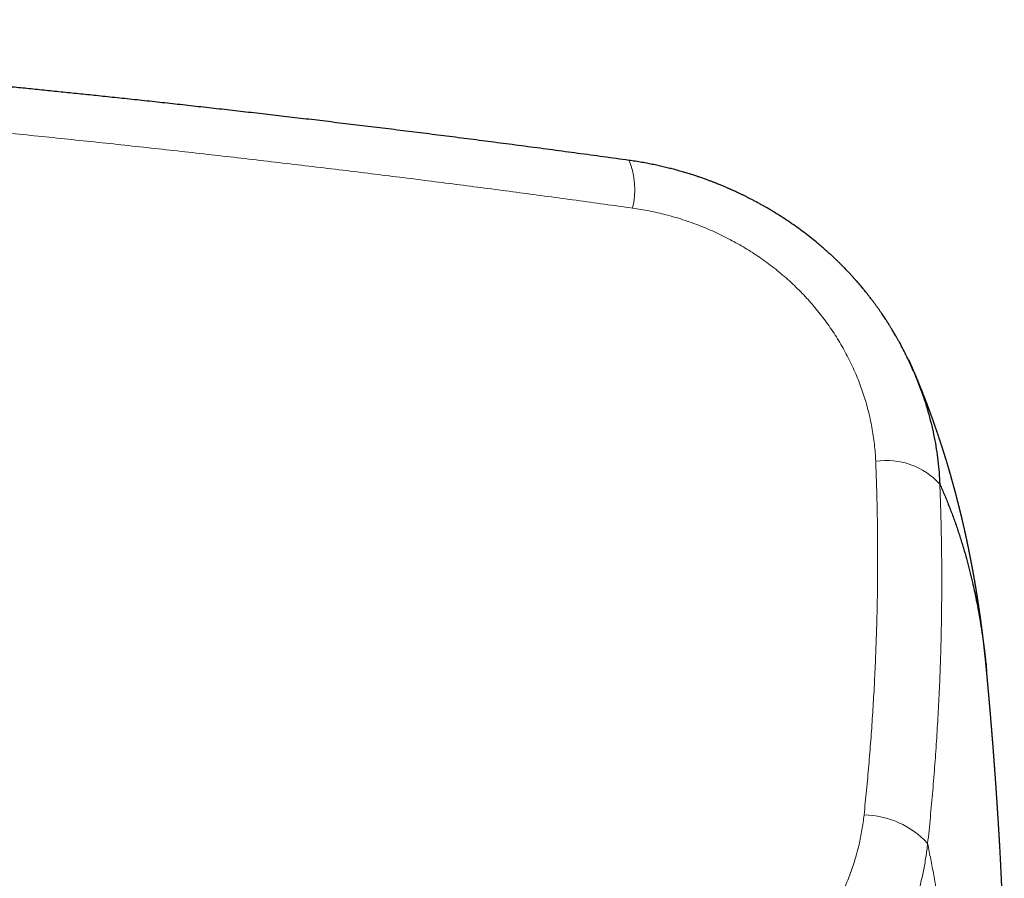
# Model space of a CAD drawing. Header units: millimetres. Extents: x 8 to 776, y 12 to 553.
# Tile 35 of 56: x 462 to 498, y 503 to 535. Entities that reach past the tile are written whole.
import ezdxf

# ---------------------------------------------------------------- set-up
doc = ezdxf.new("R2010")
doc.units = ezdxf.units.MM

msp = doc.modelspace()

# ---------------------------------------------------------------- linework, layer by layer
at = {"color": 8, "linetype": 'Continuous', "lineweight": 0}
msp.add_line((494.642, 522.228), (494.66, 522.182), dxfattribs=at)
at = {"color": 7, "linetype": 'Continuous', "lineweight": 30}
for p, q in [((494.667, 522.172), (494.662, 522.183)), ((497.371, 511.074), (497.371, 511.072))]:
    msp.add_line(p, q, dxfattribs=at)
at = {"color": 8, "linetype": 'Continuous', "lineweight": 0}
for centre, radius, start, end in [((481.54, 528.901), 2.81, 345.8187, 22.5682), ((493.664, 516.213), 2.655, 41.9013, 98.6219), ((492.792, 502.502), 3.24, 42.2954, 89.2592)]:
    msp.add_arc(centre, radius, start, end, dxfattribs=at)
at = {"color": 7, "linetype": 'Continuous', "lineweight": 30}
for points, knots in [([(484.134, 529.979), (483.816, 530.023), (483.185, 530.11), (482.242, 530.238), (481.31, 530.363), (480.388, 530.486), (479.481, 530.605), (478.589, 530.72), (477.713, 530.832), (476.846, 530.942), (475.983, 531.05), (475.125, 531.156), (474.271, 531.261), (473.428, 531.362), (472.594, 531.462), (471.771, 531.559), (470.959, 531.654), (470.156, 531.746), (469.364, 531.836), (468.582, 531.924), (467.811, 532.01), (467.05, 532.094), (466.3, 532.175), (465.56, 532.255), (464.85, 532.33), (464.17, 532.401), (463.519, 532.469), (462.877, 532.535), (462.243, 532.599), (461.619, 532.662), (460.985, 532.725), (460.342, 532.789), (459.691, 532.852), (459.05, 532.914), (458.42, 532.974), (457.801, 533.032), (457.192, 533.089), (456.609, 533.142), (456.053, 533.193), (455.523, 533.241), (455.001, 533.288), (454.489, 533.333), (453.985, 533.377), (453.49, 533.42), (453.004, 533.462), (452.527, 533.503), (452.059, 533.542), (451.6, 533.581), (451.15, 533.618), (450.716, 533.653), (450.3, 533.687), (449.9, 533.72), (449.508, 533.751), (449.124, 533.781), (448.746, 533.811), (448.375, 533.84), (448.009, 533.869), (447.646, 533.896), (447.285, 533.924), (446.923, 533.951), (446.561, 533.979), (446.198, 534.006), (445.575, 534.052), (444.689, 534.116), (443.467, 534.202), (442.166, 534.292), (440.786, 534.383), (439.367, 534.474), (437.907, 534.563), (436.408, 534.652), (434.901, 534.737), (433.387, 534.818), (431.835, 534.898), (430.245, 534.976), (428.616, 535.051), (426.983, 535.121), (425.878, 535.166), (425.318, 535.187), (425.303, 535.188)], [0, 0, 0, 0, 0.016357, 0.032534, 0.048532, 0.06435, 0.079989, 0.095174, 0.110185, 0.125022, 0.139687, 0.154472, 0.169076, 0.183499, 0.197742, 0.211804, 0.225685, 0.239385, 0.252904, 0.266243, 0.279401, 0.292377, 0.305173, 0.317788, 0.330221, 0.34146, 0.352547, 0.363481, 0.374263, 0.384893, 0.395371, 0.406628, 0.417703, 0.428598, 0.439311, 0.449843, 0.460194, 0.470364, 0.479527, 0.488538, 0.497397, 0.506103, 0.514657, 0.523058, 0.531308, 0.539405, 0.547349, 0.555142, 0.562782, 0.57027, 0.57719, 0.583975, 0.590624, 0.597138, 0.603517, 0.609837, 0.616018, 0.622136, 0.628261, 0.634393, 0.640533, 0.646679, 0.652833, 0.672221, 0.691679, 0.714936, 0.738294, 0.761751, 0.786995, 0.812355, 0.837829, 0.863417, 0.889121, 0.916508, 0.944024, 0.971635, 0.999252, 1, 1, 1, 1]), ([(494.662, 522.183), (494.624, 522.269), (494.546, 522.446), (494.42, 522.712), (494.285, 522.981), (494.173, 523.191), (494.089, 523.343), (494.037, 523.434), (493.988, 523.519), (493.943, 523.596), (493.901, 523.666), (493.864, 523.727), (493.832, 523.781), (493.803, 523.827), (493.779, 523.866), (493.759, 523.898), (493.742, 523.925), (493.726, 523.949), (493.71, 523.975), (493.692, 524.003), (493.667, 524.041), (493.634, 524.093), (493.59, 524.159), (493.542, 524.231), (493.49, 524.308), (493.433, 524.39), (493.371, 524.478), (493.305, 524.571), (493.235, 524.667), (493.16, 524.767), (493.082, 524.871), (492.999, 524.978), (492.912, 525.088), (492.82, 525.201), (492.723, 525.317), (492.641, 525.413), (492.577, 525.487), (492.535, 525.535), (492.5, 525.575), (492.471, 525.607), (492.449, 525.631), (492.433, 525.649), (492.42, 525.664), (492.407, 525.678), (492.387, 525.7), (492.358, 525.731), (492.318, 525.775), (492.272, 525.824), (492.22, 525.879), (492.162, 525.94), (492.098, 526.006), (492.028, 526.077), (491.951, 526.154), (491.867, 526.236), (491.776, 526.324), (491.678, 526.417), (491.574, 526.513), (491.466, 526.61), (491.356, 526.708), (491.244, 526.805), (491.093, 526.932), (490.901, 527.088), (490.664, 527.273), (490.419, 527.455), (490.165, 527.635), (489.902, 527.812), (489.63, 527.987), (489.402, 528.125), (489.223, 528.23), (489.095, 528.303), (488.97, 528.373), (488.848, 528.439), (488.733, 528.5), (488.624, 528.556), (488.519, 528.61), (488.418, 528.661), (488.321, 528.708), (488.232, 528.75), (488.152, 528.788), (488.082, 528.821), (488.022, 528.848), (487.971, 528.871), (487.926, 528.891), (487.886, 528.909), (487.847, 528.926), (487.806, 528.944), (487.761, 528.964), (487.712, 528.985), (487.658, 529.008), (487.6, 529.032), (487.536, 529.058), (487.465, 529.087), (487.384, 529.12), (487.293, 529.156), (487.192, 529.195), (487.08, 529.237), (486.959, 529.281), (486.826, 529.328), (486.683, 529.377), (486.531, 529.428), (486.368, 529.48), (486.197, 529.532), (486.014, 529.585), (485.829, 529.636), (485.641, 529.685), (485.451, 529.732), (485.252, 529.778), (485.045, 529.822), (484.83, 529.865), (484.606, 529.906), (484.373, 529.945), (484.214, 529.968), (484.134, 529.979)], [0, 0, 0, 0, 0.020727, 0.042709, 0.065005, 0.087624, 0.095665, 0.103592, 0.110905, 0.117568, 0.123581, 0.128853, 0.133498, 0.137516, 0.140906, 0.143708, 0.145888, 0.147977, 0.150189, 0.152597, 0.15534, 0.160335, 0.166167, 0.172836, 0.179497, 0.186826, 0.194792, 0.203185, 0.21196, 0.221119, 0.230662, 0.240587, 0.250897, 0.26159, 0.272668, 0.284043, 0.289439, 0.294088, 0.297991, 0.301147, 0.303557, 0.305196, 0.30651, 0.30789, 0.309338, 0.313013, 0.317309, 0.322237, 0.327797, 0.333991, 0.34069, 0.347997, 0.355908, 0.36442, 0.373727, 0.383658, 0.39411, 0.404709, 0.41542, 0.426241, 0.437174, 0.458571, 0.480384, 0.502612, 0.525258, 0.548321, 0.571803, 0.595705, 0.606356, 0.617088, 0.627679, 0.637711, 0.647173, 0.656066, 0.664391, 0.672893, 0.680708, 0.687838, 0.694282, 0.700041, 0.704657, 0.708715, 0.712213, 0.715285, 0.718349, 0.721463, 0.724995, 0.729061, 0.733168, 0.737705, 0.742673, 0.74821, 0.754527, 0.761626, 0.769508, 0.778152, 0.787574, 0.797774, 0.808753, 0.820509, 0.832812, 0.845865, 0.859668, 0.874221, 0.887848, 0.902074, 0.916897, 0.932319, 0.94834, 0.96496, 0.982179, 1, 1, 1, 1]), ([(497.371, 511.075), (497.37, 511.085), (497.368, 511.105), (497.365, 511.131), (497.363, 511.153), (497.362, 511.171), (497.36, 511.186), (497.358, 511.204), (497.356, 511.228), (497.353, 511.256), (497.35, 511.286), (497.347, 511.317), (497.344, 511.348), (497.341, 511.377), (497.339, 511.404), (497.336, 511.432), (497.333, 511.463), (497.329, 511.497), (497.325, 511.534), (497.322, 511.57), (497.318, 511.604), (497.315, 511.634), (497.312, 511.663), (497.309, 511.692), (497.306, 511.722), (497.302, 511.755), (497.298, 511.789), (497.295, 511.823), (497.291, 511.856), (497.287, 511.887), (497.284, 511.918), (497.281, 511.948), (497.277, 511.975), (497.275, 512.001), (497.272, 512.027), (497.268, 512.055), (497.265, 512.083), (497.262, 512.114), (497.258, 512.144), (497.255, 512.172), (497.252, 512.197), (497.249, 512.221), (497.246, 512.242), (497.244, 512.26), (497.242, 512.277), (497.24, 512.296), (497.237, 512.317), (497.234, 512.341), (497.231, 512.367), (497.228, 512.393), (497.225, 512.42), (497.221, 512.447), (497.218, 512.475), (497.215, 512.501), (497.212, 512.525), (497.209, 512.546), (497.206, 512.565), (497.204, 512.583), (497.202, 512.602), (497.199, 512.62), (497.197, 512.64), (497.194, 512.66), (497.191, 512.683), (497.188, 512.707), (497.185, 512.734), (497.181, 512.761), (497.178, 512.787), (497.174, 512.813), (497.17, 512.84), (497.167, 512.868), (497.163, 512.895), (497.16, 512.921), (497.156, 512.944), (497.153, 512.967), (497.15, 512.989), (497.147, 513.013), (497.144, 513.038), (497.14, 513.063), (497.137, 513.086), (497.133, 513.113), (497.129, 513.144), (497.124, 513.179), (497.119, 513.212), (497.114, 513.244), (497.11, 513.278), (497.104, 513.314), (497.099, 513.351), (497.094, 513.386), (497.089, 513.42), (497.084, 513.451), (497.08, 513.481), (497.075, 513.511), (497.07, 513.543), (497.065, 513.576), (497.061, 513.608), (497.056, 513.639), (497.051, 513.668), (497.047, 513.696), (497.043, 513.723), (497.039, 513.747), (497.035, 513.771), (497.032, 513.795), (497.028, 513.821), (497.023, 513.848), (497.019, 513.875), (497.015, 513.902), (497.01, 513.929), (497.006, 513.955), (497.002, 513.981), (496.998, 514.006), (496.994, 514.03), (496.99, 514.053), (496.987, 514.074), (496.983, 514.096), (496.98, 514.117), (496.976, 514.138), (496.973, 514.159), (496.969, 514.184), (496.964, 514.21), (496.96, 514.237), (496.955, 514.263), (496.95, 514.294), (496.944, 514.328), (496.938, 514.366), (496.932, 514.402), (496.925, 514.438), (496.919, 514.474), (496.912, 514.513), (496.905, 514.552), (496.899, 514.59), (496.892, 514.625), (496.887, 514.655), (496.882, 514.681), (496.878, 514.703), (496.874, 514.727), (496.87, 514.751), (496.865, 514.778), (496.86, 514.806), (496.854, 514.836), (496.849, 514.864), (496.844, 514.889), (496.84, 514.911), (496.836, 514.931), (496.833, 514.95), (496.829, 514.97), (496.825, 514.992), (496.82, 515.016), (496.816, 515.04), (496.811, 515.064), (496.807, 515.088), (496.802, 515.115), (496.797, 515.141), (496.792, 515.167), (496.787, 515.191), (496.782, 515.218), (496.776, 515.246), (496.771, 515.276), (496.765, 515.306), (496.759, 515.336), (496.752, 515.369), (496.746, 515.4), (496.74, 515.43), (496.734, 515.459), (496.729, 515.487), (496.723, 515.514), (496.718, 515.539), (496.713, 515.562), (496.709, 515.585), (496.704, 515.608), (496.699, 515.631), (496.694, 515.656), (496.689, 515.682), (496.683, 515.71), (496.677, 515.739), (496.671, 515.768), (496.665, 515.795), (496.66, 515.82), (496.654, 515.846), (496.649, 515.874), (496.642, 515.903), (496.636, 515.933), (496.629, 515.964), (496.622, 515.997), (496.615, 516.031), (496.607, 516.066), (496.6, 516.099), (496.593, 516.131), (496.586, 516.16), (496.581, 516.187), (496.575, 516.211), (496.57, 516.234), (496.565, 516.257), (496.559, 516.282), (496.553, 516.309), (496.546, 516.34), (496.539, 516.373), (496.531, 516.408), (496.524, 516.439), (496.517, 516.469), (496.511, 516.497), (496.504, 516.524), (496.498, 516.553), (496.491, 516.583), (496.484, 516.613), (496.477, 516.643), (496.47, 516.671), (496.463, 516.7), (496.457, 516.727), (496.451, 516.753), (496.445, 516.778), (496.439, 516.803), (496.433, 516.828), (496.427, 516.851), (496.422, 516.872), (496.417, 516.893), (496.411, 516.917), (496.404, 516.946), (496.396, 516.978), (496.388, 517.013), (496.38, 517.046), (496.372, 517.076), (496.365, 517.104), (496.359, 517.13), (496.353, 517.155), (496.346, 517.181), (496.34, 517.207), (496.332, 517.236), (496.324, 517.269), (496.314, 517.307), (496.304, 517.346), (496.295, 517.383), (496.286, 517.416), (496.278, 517.448), (496.27, 517.48), (496.262, 517.509), (496.255, 517.536), (496.249, 517.561), (496.242, 517.588), (496.235, 517.615), (496.227, 517.642), (496.221, 517.668), (496.215, 517.691), (496.209, 517.711), (496.204, 517.729), (496.199, 517.747), (496.195, 517.765), (496.189, 517.784), (496.184, 517.804), (496.179, 517.824), (496.173, 517.846), (496.166, 517.871), (496.158, 517.899), (496.151, 517.928), (496.142, 517.958), (496.134, 517.988), (496.126, 518.017), (496.119, 518.044), (496.112, 518.069), (496.105, 518.093), (496.098, 518.117), (496.091, 518.142), (496.084, 518.167), (496.076, 518.195), (496.068, 518.225), (496.059, 518.258), (496.05, 518.289), (496.041, 518.319), (496.033, 518.347), (496.026, 518.373), (496.018, 518.398), (496.011, 518.422), (496.004, 518.447), (495.997, 518.473), (495.989, 518.5), (495.98, 518.529), (495.971, 518.56), (495.961, 518.593), (495.952, 518.625), (495.943, 518.656), (495.934, 518.686), (495.926, 518.713), (495.917, 518.742), (495.908, 518.773), (495.898, 518.806), (495.887, 518.842), (495.875, 518.88), (495.863, 518.92), (495.852, 518.957), (495.841, 518.993), (495.83, 519.028), (495.819, 519.062), (495.808, 519.098), (495.797, 519.135), (495.785, 519.17), (495.775, 519.205), (495.765, 519.236), (495.755, 519.266), (495.746, 519.295), (495.738, 519.321), (495.73, 519.347), (495.721, 519.374), (495.711, 519.405), (495.7, 519.44), (495.687, 519.477), (495.676, 519.513), (495.664, 519.548), (495.654, 519.579), (495.644, 519.608), (495.635, 519.636), (495.627, 519.661), (495.619, 519.686), (495.61, 519.714), (495.599, 519.745), (495.587, 519.78), (495.575, 519.818), (495.561, 519.858), (495.547, 519.901), (495.533, 519.942), (495.52, 519.98), (495.507, 520.015), (495.496, 520.049), (495.484, 520.084), (495.472, 520.118), (495.459, 520.154), (495.447, 520.19), (495.433, 520.228), (495.42, 520.266), (495.407, 520.302), (495.395, 520.336), (495.385, 520.365), (495.375, 520.392), (495.367, 520.416), (495.358, 520.44), (495.349, 520.465), (495.339, 520.493), (495.328, 520.523), (495.317, 520.554), (495.306, 520.585), (495.295, 520.614), (495.285, 520.642), (495.275, 520.668), (495.266, 520.692), (495.257, 520.716), (495.25, 520.737), (495.243, 520.755), (495.237, 520.77), (495.231, 520.787), (495.224, 520.805), (495.217, 520.826), (495.208, 520.848), (495.199, 520.872), (495.189, 520.9), (495.178, 520.929), (495.166, 520.959), (495.156, 520.985), (495.147, 521.009), (495.138, 521.033), (495.129, 521.056), (495.12, 521.081), (495.11, 521.107), (495.099, 521.136), (495.087, 521.166), (495.074, 521.199), (495.061, 521.233), (495.047, 521.268), (495.034, 521.302), (495.022, 521.334), (495.01, 521.364), (494.998, 521.393), (494.987, 521.422), (494.975, 521.452), (494.963, 521.481), (494.952, 521.509), (494.94, 521.538), (494.928, 521.568), (494.916, 521.599), (494.904, 521.628), (494.893, 521.656), (494.882, 521.683), (494.871, 521.71), (494.859, 521.737), (494.848, 521.765), (494.837, 521.792), (494.825, 521.821), (494.813, 521.851), (494.799, 521.883), (494.786, 521.916), (494.772, 521.949), (494.759, 521.979), (494.747, 522.008), (494.736, 522.034), (494.725, 522.06), (494.714, 522.086), (494.703, 522.112), (494.692, 522.138), (494.681, 522.164), (494.669, 522.193), (494.657, 522.221), (494.645, 522.249), (494.633, 522.275), (494.622, 522.301), (494.611, 522.326), (494.601, 522.35), (494.591, 522.372), (494.582, 522.393), (494.572, 522.415), (494.563, 522.437), (494.555, 522.455), (494.548, 522.47), (494.543, 522.482), (494.537, 522.496), (494.529, 522.513), (494.52, 522.535), (494.508, 522.56), (494.5, 522.579), (494.496, 522.588)], [0, 0, 0, 0, 0.002215, 0.004139, 0.005773, 0.007117, 0.0083, 0.00958, 0.011801, 0.014246, 0.016716, 0.019352, 0.021961, 0.024401, 0.026645, 0.02878, 0.031453, 0.034306, 0.037436, 0.040704, 0.043317, 0.04594, 0.048378, 0.050596, 0.053265, 0.055948, 0.058805, 0.061876, 0.064415, 0.067057, 0.069764, 0.072266, 0.074552, 0.076693, 0.078834, 0.081058, 0.083465, 0.086061, 0.088884, 0.091038, 0.093248, 0.09524, 0.096984, 0.098482, 0.099879, 0.10127, 0.103172, 0.105167, 0.107359, 0.109756, 0.111868, 0.114159, 0.116588, 0.118829, 0.120814, 0.122519, 0.124124, 0.125681, 0.127192, 0.128752, 0.130393, 0.132115, 0.133972, 0.136052, 0.13831, 0.140683, 0.142875, 0.144866, 0.147408, 0.149747, 0.151915, 0.154093, 0.156333, 0.157952, 0.159795, 0.161862, 0.164065, 0.166157, 0.168124, 0.169966, 0.173108, 0.175985, 0.178781, 0.181351, 0.184241, 0.187409, 0.190522, 0.193532, 0.196382, 0.199015, 0.201513, 0.204013, 0.206643, 0.209477, 0.212473, 0.214914, 0.217432, 0.219857, 0.222064, 0.224069, 0.22603, 0.22813, 0.230316, 0.232625, 0.235088, 0.237199, 0.239469, 0.24181, 0.243944, 0.246189, 0.24817, 0.250062, 0.251875, 0.25368, 0.25555, 0.257207, 0.259038, 0.261113, 0.263433, 0.2658, 0.268017, 0.270084, 0.273567, 0.27675, 0.279832, 0.282658, 0.285824, 0.289212, 0.292578, 0.295881, 0.298907, 0.301664, 0.303536, 0.305422, 0.307414, 0.309526, 0.31177, 0.314181, 0.316763, 0.319362, 0.321447, 0.323294, 0.324954, 0.32656, 0.328121, 0.330127, 0.332197, 0.334348, 0.336197, 0.338288, 0.340616, 0.342949, 0.345154, 0.347232, 0.349194, 0.351913, 0.354434, 0.356931, 0.359498, 0.362274, 0.365238, 0.367649, 0.370129, 0.372621, 0.374917, 0.377001, 0.378963, 0.380925, 0.382897, 0.384908, 0.386961, 0.38917, 0.391645, 0.394206, 0.396698, 0.399007, 0.40114, 0.403166, 0.405761, 0.408258, 0.410758, 0.41341, 0.416296, 0.419331, 0.422263, 0.425234, 0.427979, 0.430439, 0.432792, 0.434754, 0.436735, 0.438744, 0.440807, 0.443106, 0.445674, 0.448855, 0.451803, 0.454511, 0.457043, 0.459452, 0.461806, 0.464177, 0.46676, 0.469608, 0.471991, 0.474471, 0.477036, 0.479422, 0.481518, 0.483779, 0.485938, 0.488047, 0.490168, 0.491867, 0.493636, 0.495664, 0.497972, 0.501097, 0.504114, 0.506992, 0.509639, 0.512028, 0.514293, 0.516428, 0.518621, 0.520919, 0.523341, 0.525986, 0.529671, 0.533158, 0.536246, 0.53913, 0.541882, 0.544606, 0.54744, 0.549489, 0.551696, 0.554005, 0.556384, 0.55883, 0.561127, 0.563059, 0.564763, 0.566355, 0.567918, 0.569453, 0.571149, 0.57285, 0.574557, 0.576441, 0.578637, 0.581135, 0.583699, 0.586221, 0.589023, 0.591584, 0.59387, 0.596005, 0.598141, 0.600243, 0.602359, 0.604509, 0.606906, 0.609659, 0.612558, 0.615327, 0.61796, 0.620412, 0.622671, 0.624812, 0.626952, 0.629122, 0.631372, 0.633714, 0.636263, 0.639052, 0.641915, 0.64485, 0.647567, 0.650117, 0.652514, 0.654869, 0.657621, 0.660549, 0.663694, 0.667136, 0.670769, 0.674098, 0.67711, 0.680234, 0.683234, 0.686251, 0.689493, 0.693027, 0.695744, 0.698605, 0.701328, 0.703817, 0.706126, 0.708356, 0.710514, 0.713457, 0.71648, 0.719775, 0.723355, 0.726144, 0.728965, 0.731572, 0.733964, 0.736241, 0.738437, 0.740579, 0.743526, 0.746618, 0.749948, 0.753583, 0.75754, 0.761212, 0.764555, 0.767677, 0.770681, 0.773705, 0.776868, 0.779861, 0.783175, 0.786689, 0.790022, 0.793282, 0.796271, 0.799074, 0.801215, 0.803363, 0.805524, 0.807733, 0.810186, 0.812912, 0.815739, 0.818513, 0.821207, 0.82369, 0.82594, 0.828081, 0.830222, 0.832324, 0.833725, 0.835091, 0.836511, 0.838153, 0.840019, 0.842106, 0.844264, 0.846422, 0.849507, 0.852216, 0.854492, 0.856566, 0.858673, 0.86081, 0.862951, 0.865334, 0.867898, 0.870664, 0.873579, 0.876621, 0.879956, 0.883012, 0.885854, 0.888562, 0.891191, 0.893822, 0.896485, 0.899203, 0.901605, 0.904246, 0.907041, 0.909809, 0.912533, 0.915075, 0.917384, 0.919794, 0.922344, 0.924906, 0.927321, 0.929837, 0.932612, 0.935574, 0.938596, 0.941625, 0.944434, 0.946957, 0.949371, 0.95172, 0.954033, 0.95639, 0.958765, 0.961173, 0.9637, 0.966503, 0.968882, 0.971282, 0.973677, 0.976038, 0.97823, 0.980236, 0.982118, 0.984077, 0.986119, 0.988108, 0.989162, 0.990192, 0.991418, 0.992974, 0.994955, 0.997297, 1, 1, 1, 1]), ([(494.66, 522.182), (494.765, 521.929), (494.983, 521.401), (495.239, 520.577), (495.442, 519.721), (495.583, 518.856), (495.621, 518.276), (495.64, 517.986)], [0, 0, 0, 0, 0.188411, 0.391629, 0.594625, 0.797403, 1, 1, 1, 1]), ([(495.64, 517.986), (495.697, 517.856), (495.812, 517.595), (495.974, 517.195), (496.129, 516.788), (496.276, 516.373), (496.415, 515.952), (496.54, 515.54), (496.653, 515.139), (496.755, 514.75), (496.842, 514.39), (496.899, 514.134), (496.927, 514.007), (496.933, 513.976), (496.935, 513.966), (496.937, 513.957), (496.939, 513.947), (496.941, 513.938), (496.945, 513.918), (496.952, 513.888), (496.963, 513.836), (496.975, 513.774), (496.99, 513.7), (497.006, 513.623), (497.021, 513.543), (497.036, 513.463), (497.052, 513.382), (497.066, 513.302), (497.081, 513.219), (497.097, 513.133), (497.112, 513.042), (497.129, 512.945), (497.141, 512.872), (497.148, 512.827), (497.151, 512.809), (497.154, 512.79), (497.157, 512.768), (497.161, 512.747), (497.166, 512.717), (497.172, 512.678), (497.18, 512.624), (497.189, 512.563), (497.199, 512.498), (497.208, 512.434), (497.217, 512.373), (497.226, 512.314), (497.234, 512.257), (497.241, 512.201), (497.249, 512.146), (497.256, 512.091), (497.263, 512.04), (497.269, 511.991), (497.275, 511.947), (497.28, 511.906), (497.284, 511.869), (497.289, 511.835), (497.293, 511.803), (497.296, 511.773), (497.299, 511.746), (497.302, 511.721), (497.305, 511.698), (497.307, 511.678), (497.309, 511.664), (497.31, 511.657), (497.31, 511.655), (497.31, 511.653), (497.31, 511.651), (497.311, 511.648), (497.312, 511.635), (497.316, 511.604), (497.324, 511.534), (497.335, 511.433), (497.348, 511.311), (497.36, 511.192), (497.367, 511.114), (497.371, 511.075)], [0, 0, 0, 0, 0.064432, 0.128878, 0.193337, 0.257811, 0.322301, 0.386805, 0.443583, 0.500373, 0.557177, 0.599175, 0.609525, 0.61088, 0.612235, 0.613591, 0.614946, 0.616301, 0.617512, 0.623288, 0.62921, 0.639138, 0.649453, 0.660156, 0.671247, 0.682724, 0.693471, 0.704537, 0.715921, 0.727625, 0.739647, 0.75324, 0.767219, 0.769301, 0.771452, 0.774335, 0.777191, 0.780021, 0.782824, 0.789329, 0.795689, 0.804807, 0.813608, 0.822092, 0.830258, 0.838107, 0.845638, 0.852851, 0.860419, 0.867603, 0.874402, 0.880818, 0.886848, 0.891998, 0.896829, 0.901343, 0.905539, 0.909418, 0.912979, 0.916222, 0.919222, 0.921886, 0.924216, 0.92448, 0.924739, 0.924992, 0.925241, 0.925499, 0.926359, 0.930398, 0.937556, 0.953789, 0.969645, 0.985122, 1, 1, 1, 1]), ([(497.863, 504.534), (497.862, 504.537), (497.862, 504.544), (497.861, 504.554), (497.861, 504.566), (497.86, 504.58), (497.859, 504.595), (497.858, 504.612), (497.857, 504.634), (497.855, 504.659), (497.854, 504.683), (497.853, 504.705), (497.852, 504.723), (497.851, 504.74), (497.85, 504.759), (497.848, 504.783), (497.847, 504.808), (497.845, 504.832), (497.844, 504.851), (497.843, 504.869), (497.842, 504.888), (497.841, 504.908), (497.84, 504.929), (497.839, 504.948), (497.838, 504.964), (497.837, 504.978), (497.836, 504.993), (497.835, 505.011), (497.834, 505.03), (497.833, 505.048), (497.832, 505.064), (497.831, 505.079), (497.83, 505.092), (497.829, 505.105), (497.828, 505.12), (497.827, 505.141), (497.826, 505.165), (497.824, 505.189), (497.823, 505.207), (497.822, 505.225), (497.821, 505.244), (497.819, 505.266), (497.818, 505.292), (497.816, 505.318), (497.814, 505.347), (497.813, 505.377), (497.81, 505.416), (497.808, 505.457), (497.805, 505.502), (497.802, 505.547), (497.8, 505.584), (497.798, 505.612), (497.797, 505.627), (497.796, 505.643), (497.795, 505.661), (497.794, 505.681), (497.792, 505.701), (497.791, 505.718), (497.79, 505.734), (497.789, 505.748), (497.788, 505.764), (497.787, 505.783), (497.786, 505.805), (497.784, 505.827), (497.783, 505.844), (497.782, 505.859), (497.781, 505.874), (497.78, 505.891), (497.779, 505.911), (497.778, 505.933), (497.776, 505.956), (497.775, 505.977), (497.774, 505.994), (497.773, 506.009), (497.772, 506.022), (497.771, 506.034), (497.77, 506.047), (497.769, 506.061), (497.768, 506.078), (497.767, 506.095), (497.766, 506.112), (497.765, 506.125), (497.764, 506.144), (497.762, 506.173), (497.759, 506.212), (497.757, 506.25), (497.754, 506.291), (497.751, 506.331), (497.748, 506.374), (497.746, 506.417), (497.743, 506.453), (497.741, 506.48), (497.74, 506.495), (497.739, 506.511), (497.738, 506.528), (497.737, 506.549), (497.735, 506.573), (497.733, 506.597), (497.732, 506.62), (497.73, 506.639), (497.729, 506.656), (497.728, 506.672), (497.727, 506.691), (497.725, 506.726), (497.721, 506.777), (497.716, 506.842), (497.712, 506.91), (497.707, 506.973), (497.703, 507.038), (497.698, 507.101), (497.694, 507.164), (497.69, 507.222), (497.686, 507.272), (497.682, 507.324), (497.679, 507.373), (497.676, 507.414), (497.673, 507.444), (497.672, 507.467), (497.67, 507.49), (497.669, 507.511), (497.667, 507.529), (497.666, 507.544), (497.665, 507.556), (497.664, 507.566), (497.664, 507.578), (497.663, 507.592), (497.661, 507.609), (497.66, 507.629), (497.659, 507.647), (497.657, 507.663), (497.656, 507.678), (497.655, 507.695), (497.654, 507.713), (497.652, 507.733), (497.651, 507.752), (497.649, 507.768), (497.648, 507.783), (497.647, 507.798), (497.646, 507.818), (497.644, 507.842), (497.642, 507.865), (497.641, 507.883), (497.64, 507.899), (497.638, 507.916), (497.637, 507.936), (497.634, 507.969), (497.631, 508.01), (497.628, 508.055), (497.624, 508.098), (497.621, 508.138), (497.619, 508.173), (497.617, 508.2), (497.615, 508.225), (497.613, 508.25), (497.611, 508.272), (497.609, 508.295), (497.607, 508.322), (497.605, 508.351), (497.603, 508.379), (497.601, 508.402), (497.599, 508.42), (497.598, 508.436), (497.597, 508.453), (497.595, 508.475), (497.593, 508.498), (497.592, 508.52), (497.59, 508.536), (497.589, 508.551), (497.588, 508.567), (497.586, 508.586), (497.585, 508.605), (497.583, 508.623), (497.582, 508.639), (497.581, 508.653), (497.58, 508.667), (497.579, 508.684), (497.577, 508.705), (497.575, 508.729), (497.573, 508.753), (497.571, 508.773), (497.57, 508.79), (497.569, 508.805), (497.568, 508.819), (497.566, 508.834), (497.565, 508.853), (497.563, 508.874), (497.562, 508.894), (497.56, 508.911), (497.559, 508.931), (497.557, 508.954), (497.555, 508.98), (497.553, 509.004), (497.551, 509.024), (497.55, 509.04), (497.548, 509.055), (497.547, 509.074), (497.545, 509.093), (497.544, 509.111), (497.542, 509.127), (497.541, 509.146), (497.539, 509.171), (497.536, 509.203), (497.533, 509.236), (497.531, 509.266), (497.529, 509.289), (497.527, 509.311), (497.525, 509.335), (497.523, 509.361), (497.521, 509.384), (497.52, 509.402), (497.518, 509.417), (497.517, 509.434), (497.515, 509.454), (497.513, 509.476), (497.512, 509.496), (497.51, 509.514), (497.509, 509.529), (497.508, 509.543), (497.507, 509.555), (497.505, 509.568), (497.504, 509.584), (497.502, 509.603), (497.501, 509.622), (497.499, 509.64), (497.498, 509.656), (497.496, 509.674), (497.495, 509.695), (497.493, 509.718), (497.491, 509.74), (497.489, 509.759), (497.488, 509.774), (497.487, 509.79), (497.485, 509.808), (497.483, 509.829), (497.481, 509.85), (497.48, 509.868), (497.478, 509.884), (497.477, 509.898), (497.476, 509.911), (497.475, 509.923), (497.474, 509.935), (497.472, 509.951), (497.471, 509.969), (497.469, 509.988), (497.468, 510.003), (497.467, 510.016), (497.465, 510.033), (497.463, 510.057), (497.461, 510.085), (497.458, 510.113), (497.456, 510.14), (497.453, 510.17), (497.451, 510.2), (497.448, 510.226), (497.447, 510.245), (497.445, 510.261), (497.444, 510.276), (497.442, 510.291), (497.441, 510.307), (497.439, 510.326), (497.438, 510.346), (497.436, 510.365), (497.434, 510.38), (497.433, 510.396), (497.431, 510.415), (497.429, 510.436), (497.428, 510.455), (497.426, 510.471), (497.425, 510.485), (497.424, 510.5), (497.422, 510.517), (497.42, 510.537), (497.418, 510.559), (497.416, 510.582), (497.414, 510.603), (497.413, 510.62), (497.411, 510.636), (497.41, 510.653), (497.408, 510.672), (497.406, 510.69), (497.405, 510.707), (497.403, 510.723), (497.402, 510.736), (497.401, 510.749), (497.4, 510.764), (497.398, 510.784), (497.396, 510.806), (497.394, 510.828), (497.392, 510.847), (497.39, 510.863), (497.389, 510.877), (497.388, 510.889), (497.387, 510.9), (497.386, 510.914), (497.384, 510.931), (497.382, 510.95), (497.381, 510.968), (497.379, 510.984), (497.378, 510.999), (497.376, 511.017), (497.374, 511.037), (497.372, 511.056), (497.371, 511.067), (497.371, 511.072)], [0, 0, 0, 0, 0.001391, 0.003105, 0.004992, 0.007069, 0.009351, 0.012082, 0.015357, 0.019621, 0.023555, 0.026805, 0.029598, 0.032166, 0.034757, 0.038447, 0.043179, 0.046756, 0.049311, 0.05206, 0.055152, 0.058124, 0.061567, 0.064665, 0.067121, 0.069068, 0.071373, 0.0742, 0.077388, 0.080101, 0.082633, 0.084934, 0.086985, 0.088795, 0.090954, 0.093809, 0.098563, 0.102225, 0.104773, 0.107369, 0.110194, 0.113655, 0.117935, 0.122222, 0.125878, 0.131416, 0.136091, 0.143925, 0.150602, 0.156973, 0.164992, 0.167665, 0.169705, 0.17209, 0.175025, 0.178296, 0.181392, 0.184103, 0.186506, 0.188593, 0.190729, 0.193673, 0.197605, 0.201032, 0.203527, 0.205629, 0.207982, 0.210604, 0.213602, 0.217217, 0.220954, 0.224135, 0.226755, 0.22895, 0.230975, 0.232837, 0.234573, 0.236921, 0.239397, 0.242339, 0.244956, 0.247066, 0.248682, 0.253716, 0.260231, 0.266701, 0.271609, 0.279056, 0.285354, 0.291367, 0.299044, 0.301849, 0.303905, 0.306227, 0.308938, 0.31208, 0.315724, 0.319858, 0.323405, 0.326308, 0.328673, 0.331176, 0.333952, 0.337146, 0.347283, 0.357529, 0.367313, 0.3788, 0.386318, 0.397505, 0.407652, 0.415577, 0.423919, 0.43069, 0.439593, 0.446503, 0.449641, 0.453387, 0.457062, 0.460238, 0.462919, 0.465273, 0.466957, 0.468496, 0.470088, 0.472249, 0.475009, 0.478053, 0.481157, 0.483369, 0.485558, 0.488115, 0.491006, 0.494057, 0.497003, 0.499606, 0.501784, 0.503784, 0.506512, 0.511023, 0.514716, 0.517071, 0.519346, 0.521885, 0.524815, 0.528655, 0.53709, 0.543359, 0.549444, 0.556851, 0.561674, 0.565146, 0.569393, 0.57316, 0.576474, 0.579676, 0.583618, 0.588629, 0.593051, 0.596404, 0.599075, 0.601475, 0.603664, 0.606862, 0.611375, 0.614454, 0.616699, 0.618748, 0.62126, 0.624219, 0.627175, 0.629935, 0.632405, 0.634529, 0.636366, 0.638826, 0.642207, 0.64621, 0.649798, 0.652817, 0.655391, 0.657673, 0.659605, 0.661732, 0.664709, 0.668324, 0.671317, 0.673488, 0.67644, 0.680153, 0.684179, 0.688077, 0.691302, 0.69307, 0.695323, 0.698279, 0.701594, 0.704242, 0.706153, 0.709114, 0.712915, 0.717702, 0.723501, 0.728085, 0.730996, 0.734175, 0.738066, 0.742071, 0.745684, 0.748462, 0.750306, 0.752832, 0.756042, 0.759506, 0.762571, 0.76523, 0.767556, 0.769599, 0.771436, 0.773188, 0.775592, 0.778706, 0.781824, 0.784255, 0.78656, 0.789235, 0.792499, 0.796019, 0.799557, 0.80255, 0.804431, 0.806667, 0.809508, 0.812905, 0.816122, 0.818922, 0.821305, 0.823383, 0.825271, 0.826971, 0.828688, 0.831083, 0.834008, 0.837, 0.839376, 0.841145, 0.842952, 0.847029, 0.851703, 0.855782, 0.859592, 0.863937, 0.869516, 0.872917, 0.875769, 0.878153, 0.880392, 0.882519, 0.884775, 0.887709, 0.891077, 0.893889, 0.896053, 0.898153, 0.901064, 0.904616, 0.907548, 0.909787, 0.911768, 0.913983, 0.916459, 0.919505, 0.922843, 0.926588, 0.929792, 0.93227, 0.93436, 0.936949, 0.939973, 0.942716, 0.945368, 0.947711, 0.949676, 0.951326, 0.953509, 0.956483, 0.960165, 0.963574, 0.966429, 0.968801, 0.970893, 0.972622, 0.974152, 0.976096, 0.97867, 0.981729, 0.9847, 0.98686, 0.988933, 0.991648, 0.994958, 0.99793, 1, 1, 1, 1]), ([(497.419, 487.952), (497.453, 488.27), (497.522, 488.905), (497.614, 489.858), (497.697, 490.811), (497.77, 491.765), (497.835, 492.718), (497.89, 493.671), (497.937, 494.657), (497.975, 495.674), (498.004, 496.722), (498.021, 497.771), (498.027, 498.82), (498.022, 499.869), (498.006, 500.918), (497.979, 501.967), (497.94, 503.017), (497.901, 503.872), (497.871, 504.378), (497.862, 504.534)], [0, 0, 0, 0, 0.057714, 0.115375, 0.172988, 0.230559, 0.288093, 0.345595, 0.40307, 0.466269, 0.529447, 0.592614, 0.655775, 0.718938, 0.782108, 0.845294, 0.908502, 0.971738, 1, 1, 1, 1]), ([(497.859, 504.595), (497.859, 504.599), (497.858, 504.615), (497.857, 504.64), (497.856, 504.667), (497.855, 504.68), (497.855, 504.686)], [0, 0, 0, 0, 0.135349, 0.508574, 0.794875, 1, 1, 1, 1])]:
    msp.add_open_spline(points, degree=3, knots=knots, dxfattribs=at)
at = {"color": 8, "linetype": 'Continuous', "lineweight": 0}
for points, knots in [([(429.858, 533.301), (430.574, 533.266), (432.006, 533.197), (434.152, 533.084), (436.298, 532.963), (438.444, 532.834), (440.588, 532.697), (442.731, 532.553), (444.874, 532.401), (447.049, 532.239), (449.257, 532.066), (451.498, 531.882), (453.737, 531.689), (455.975, 531.489), (458.211, 531.279), (460.446, 531.062), (462.678, 530.836), (464.909, 530.602), (467.139, 530.36), (469.366, 530.109), (471.591, 529.85), (473.772, 529.588), (475.908, 529.324), (478, 529.057), (480.09, 528.783), (482.178, 528.502), (483.568, 528.309), (484.263, 528.213)], [0, 0, 0, 0, 0.039203, 0.078408, 0.117613, 0.15682, 0.196028, 0.235236, 0.274444, 0.313652, 0.354728, 0.395803, 0.436877, 0.47795, 0.519023, 0.560094, 0.601163, 0.642231, 0.683297, 0.72436, 0.765421, 0.80648, 0.845189, 0.883896, 0.922601, 0.961302, 1, 1, 1, 1]), ([(493.266, 518.838), (493.26, 518.943), (493.25, 519.153), (493.219, 519.468), (493.178, 519.783), (493.126, 520.097), (493.063, 520.41), (492.99, 520.716), (492.908, 521.012), (492.819, 521.3), (492.721, 521.586), (492.612, 521.87), (492.493, 522.157), (492.361, 522.446), (492.216, 522.737), (492.062, 523.022), (491.898, 523.303), (491.724, 523.58), (491.543, 523.847), (491.357, 524.104), (491.167, 524.35), (490.968, 524.591), (490.762, 524.825), (490.545, 525.057), (490.315, 525.288), (490.072, 525.515), (489.822, 525.735), (489.564, 525.947), (489.299, 526.152), (489.033, 526.344), (488.767, 526.524), (488.502, 526.692), (488.231, 526.853), (487.956, 527.006), (487.669, 527.155), (487.373, 527.297), (487.068, 527.433), (486.758, 527.56), (486.445, 527.677), (486.128, 527.785), (485.813, 527.882), (485.501, 527.968), (485.194, 528.043), (484.885, 528.109), (484.575, 528.166), (484.367, 528.197), (484.263, 528.213)], [0, 0, 0, 0, 0.0234076, 0.0468002, 0.0702045, 0.0936473, 0.1171553, 0.1405916, 0.1625862, 0.1845596, 0.2065338, 0.2285309, 0.2505729, 0.2739632, 0.2972839, 0.320562, 0.3438245, 0.3670989, 0.3905406, 0.4126452, 0.4346839, 0.4566808, 0.4786605, 0.5006474, 0.5239416, 0.5472229, 0.5705202, 0.593862, 0.6172768, 0.6405702, 0.6624195, 0.6842702, 0.7061448, 0.7280655, 0.7500545, 0.7733082, 0.7965331, 0.8197548, 0.8429989, 0.8662908, 0.8897023, 0.9117751, 0.93382, 0.9558582, 0.9779112, 1, 1, 1, 1]), ([(492.834, 505.741), (492.865, 506.048), (492.928, 506.662), (493.011, 507.582), (493.085, 508.502), (493.149, 509.422), (493.204, 510.341), (493.25, 511.259), (493.286, 512.177), (493.314, 513.108), (493.332, 514.053), (493.339, 515.012), (493.337, 515.97), (493.324, 516.927), (493.301, 517.883), (493.277, 518.519), (493.266, 518.838)], [0, 0, 0, 0, 0.0700616, 0.1400975, 0.2101118, 0.2801084, 0.3500913, 0.4200645, 0.490032, 0.5599978, 0.6332979, 0.7066052, 0.7799244, 0.8532601, 0.9266171, 1, 1, 1, 1]), ([(495.64, 517.986), (495.651, 517.677), (495.674, 517.06), (495.696, 516.133), (495.709, 515.205), (495.712, 514.277), (495.706, 513.347), (495.69, 512.416), (495.665, 511.485), (495.629, 510.538), (495.583, 509.576), (495.525, 508.598), (495.457, 507.62), (495.379, 506.641), (495.29, 505.662), (495.222, 505.008), (495.188, 504.682)], [0, 0, 0, 0, 0.070046, 0.140069, 0.210071, 0.280057, 0.350032, 0.42, 0.489964, 0.55993, 0.633232, 0.706546, 0.779874, 0.853223, 0.926597, 1, 1, 1, 1]), ([(484.294, 497.734), (484.396, 497.743), (484.599, 497.76), (484.902, 497.798), (485.203, 497.843), (485.502, 497.898), (485.799, 497.962), (486.087, 498.033), (486.366, 498.111), (486.637, 498.195), (486.904, 498.286), (487.168, 498.385), (487.435, 498.494), (487.703, 498.614), (487.972, 498.743), (488.235, 498.881), (488.493, 499.027), (488.747, 499.181), (488.992, 499.341), (489.226, 499.505), (489.451, 499.672), (489.669, 499.846), (489.882, 500.027), (490.093, 500.217), (490.302, 500.419), (490.507, 500.631), (490.705, 500.849), (490.895, 501.074), (491.078, 501.306), (491.249, 501.538), (491.409, 501.77), (491.558, 502.002), (491.699, 502.238), (491.834, 502.479), (491.963, 502.73), (492.086, 502.989), (492.203, 503.257), (492.311, 503.53), (492.41, 503.805), (492.5, 504.085), (492.58, 504.363), (492.649, 504.639), (492.708, 504.912), (492.759, 505.186), (492.802, 505.463), (492.823, 505.648), (492.834, 505.741)], [0, 0, 0, 0, 0.0234604, 0.0468806, 0.0702826, 0.0936886, 0.117121, 0.1405319, 0.162533, 0.1844969, 0.2064419, 0.2283867, 0.2503501, 0.2737308, 0.2970434, 0.3203104, 0.3435545, 0.3667986, 0.3902207, 0.4123336, 0.4343954, 0.4564262, 0.4784459, 0.5004744, 0.5238788, 0.5472464, 0.570601, 0.5939665, 0.6173666, 0.6406862, 0.6625832, 0.6844627, 0.706344, 0.7282461, 0.7501882, 0.7734438, 0.7966654, 0.8198755, 0.8430968, 0.8663519, 0.889725, 0.911777, 0.9338112, 0.955847, 0.9779035, 1, 1, 1, 1]), ([(484.19, 494.283), (484.364, 494.302), (484.711, 494.34), (485.227, 494.423), (485.739, 494.524), (486.245, 494.646), (486.745, 494.787), (487.238, 494.947), (487.724, 495.127), (488.201, 495.326), (488.67, 495.543), (489.128, 495.78), (489.576, 496.034), (490.012, 496.307), (490.436, 496.598), (490.848, 496.907), (491.245, 497.233), (491.628, 497.576), (491.995, 497.935), (492.345, 498.31), (492.676, 498.697), (492.989, 499.098), (493.284, 499.511), (493.559, 499.936), (493.815, 500.372), (494.051, 500.818), (494.267, 501.274), (494.463, 501.739), (494.638, 502.213), (494.792, 502.694), (494.925, 503.182), (495.036, 503.676), (495.126, 504.176), (495.168, 504.513), (495.188, 504.682)], [0, 0, 0, 0, 0.03103, 0.062059, 0.093091, 0.12413, 0.155179, 0.186241, 0.21732, 0.24842, 0.279544, 0.310698, 0.341887, 0.373119, 0.404403, 0.435747, 0.467165, 0.498669, 0.530181, 0.56162, 0.592999, 0.62433, 0.655623, 0.686887, 0.718133, 0.749369, 0.780604, 0.811847, 0.843106, 0.874391, 0.905712, 0.937079, 0.968504, 1, 1, 1, 1]), ([(495.188, 504.682), (495.226, 504.488), (495.303, 504.099), (495.415, 503.515), (495.525, 502.926), (495.634, 502.332), (495.741, 501.737), (495.844, 501.141), (495.946, 500.545), (496.045, 499.944), (496.142, 499.34), (496.237, 498.731), (496.33, 498.119), (496.42, 497.503), (496.486, 497.041), (496.529, 496.73), (496.551, 496.574), (496.572, 496.417), (496.593, 496.26), (496.614, 496.106), (496.634, 495.958), (496.679, 495.611), (496.745, 495.095), (496.829, 494.407), (496.906, 493.752), (496.979, 493.094), (497.049, 492.434), (497.115, 491.771), (497.181, 491.067), (497.247, 490.32), (497.31, 489.532), (497.368, 488.741), (497.402, 488.216), (497.419, 487.952)], [0, 0, 0, 0, 0.0323252, 0.0650755, 0.0982503, 0.1318492, 0.1658716, 0.199698, 0.2339318, 0.2685723, 0.3036192, 0.3390717, 0.3749293, 0.4111914, 0.4478575, 0.4571399, 0.4664478, 0.4757811, 0.48514, 0.4945243, 0.503418, 0.5116124, 0.5569905, 0.5964735, 0.6363425, 0.6765968, 0.7172355, 0.7582581, 0.7996637, 0.8489541, 0.8987743, 0.9491234, 1, 1, 1, 1])]:
    msp.add_open_spline(points, degree=3, knots=knots, dxfattribs=at)

doc.saveas('drawing.dxf')
